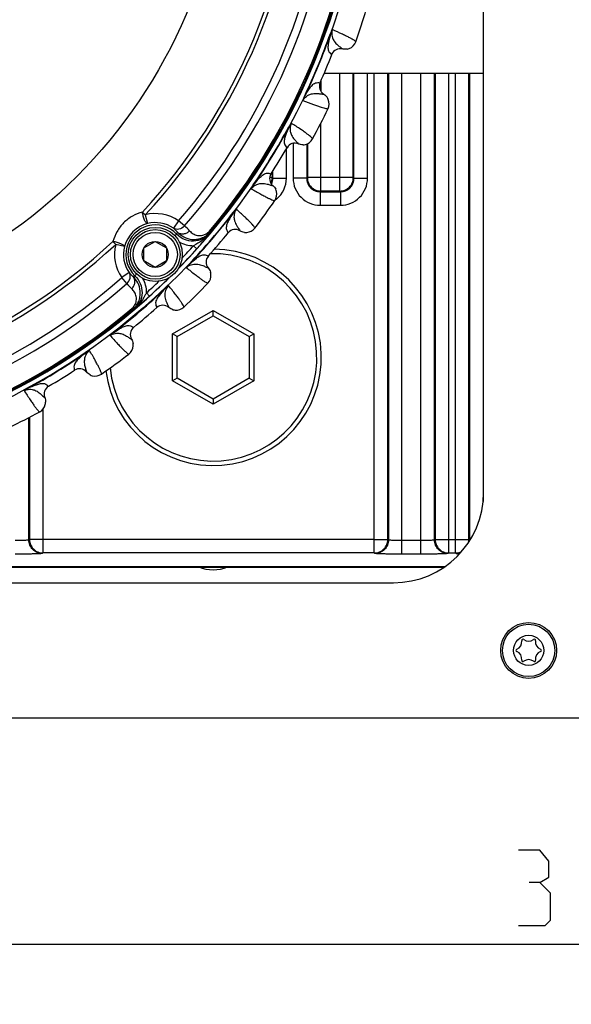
# Model space of a CAD drawing. Header units: millimetres. Extents: x 0 to 420, y 0 to 297.
# Tile 49 of 126: x 87 to 105, y 160 to 193. Entities that reach past the tile are written whole.
import ezdxf

# ---------------------------------------------------------------- set-up
doc = ezdxf.new("R2010")
doc.units = ezdxf.units.MM
doc.header["$LTSCALE"] = 23.1
doc.layers.get('0').update_dxf_attribs({"linetype": 'CONTINUOUS'})
doc.layers.add('03___PRT_ALL_CURVES', color=7, linetype='CONTINUOUS')
doc.layers.add('DIM_PILOTEES', color=7, linetype='CONTINUOUS')
doc.styles.get("Standard").update_dxf_attribs({"font": 'txt', "width": 0.7})
doc.dimstyles.new('DIMSTYLE_3', dxfattribs={"dimtxt": 2.5, "dimasz": 3.5, "dimexe": 2, "dimexo": 0, "dimtad": 1, "dimlfac": 3.333333, "dimdsep": 46, "dimtxsty": 'Standard', "dimblk": '_FILLED', "dimblk1": '_FILLED', "dimblk2": '_FILLED', "dimcen": 0.09, "dimazin": 2, "dimtp": 0.5, "dimtm": 0.5, "dimtfac": 1, "dimtofl": 0, "dimtmove": 0, "dimatfit": 3, "dimldrblk": '_FILLED', "dimfxl": 0, "dimtolj": 1, "dimarcsym": 0})

# ---------------------------------------------------------------- blocks, each defined once
blk = doc.blocks.new('_FILLED')
at = {"color": 0, "linetype": 'ByBlock'}
blk.add_solid([(0, 0), (-1, 0.1429), (-1, -0.1429)], dxfattribs=at)
blk = doc.blocks.new('*D5')
at = {"layer": 'DIM_PILOTEES', "color": 2, "linetype": 'Continuous'}
for p, q in [((58.617, 169.003), (58.617, 160.077)), ((154.617, 169.003), (154.617, 160.077)), ((58.617, 162.077), (106.617, 162.077)), ((154.617, 162.077), (106.617, 162.077))]:
    blk.add_line(p, q, dxfattribs=at)
at = {"layer": 'DIM_PILOTEES', "color": 2, "linetype": 'Continuous', "xscale": 3.5, "yscale": 3.5, "zscale": 3.5, "rotation": 180}
blk.add_blockref('_FILLED', (58.617, 162.077), dxfattribs=at)
at = {"layer": 'DIM_PILOTEES', "color": 2, "linetype": 'Continuous', "xscale": 3.5, "yscale": 3.5, "zscale": 3.5}
blk.add_blockref('_FILLED', (154.617, 162.077), dxfattribs=at)
at = {"layer": 'DIM_PILOTEES', "color": 2, "linetype": 'Continuous', "insert": (106.135, 165.202), "char_height": 2.5, "width": 8.57143, "attachment_point": 2, "line_spacing_factor": 0.9}
blk.add_mtext('{\\ftxt;\\W0.0001;\\H0.0001;\\~}{\\ftxt;\\W2.2857142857;\\H2.5; }{\\ftxt;\\W0.0001;\\H0.0001;\\~}', dxfattribs=at)

msp = doc.modelspace()

# ---------------------------------------------------------------- linework, layer by layer
at = {"color": 7, "linetype": 'Continuous'}
for p, q in [((102.117, 177.103), (102.117, 222.103)), ((97.0282, 192.3733), (97.0177, 192.3771)), ((97.0659, 191.6844), (97.0671, 191.6835)), ((97.0659, 191.6844), (97.0671, 191.6835)), ((97.4182, 191.8671), (97.419, 191.8662)), ((97.4182, 191.867), (97.419, 191.8662)), ((102.117, 191.053), (96.8113, 191.053)), ((97.3324, 187.1378), (97.3324, 191.053)), ((97.7822, 187.5876), (97.7822, 191.053)), ((97.8042, 187.5655), (97.8042, 191.053)), ((98.2539, 187.5655), (98.2539, 191.053)), ((98.4801, 175.0957), (98.4801, 191.053)), ((98.9298, 175.5456), (98.9298, 191.053)), ((98.9518, 191.053), (98.9518, 175.529)), ((99.4016, 175.0565), (99.4016, 191.053)), ((100.0324, 175.0565), (100.0324, 191.053)), ((100.4822, 175.529), (100.4822, 191.053)), ((100.5042, 191.053), (100.5042, 175.5456)), ((100.9539, 191.053), (100.9539, 175.0957)), ((101.1801, 175.0957), (101.1801, 191.053)), ((101.6298, 175.5456), (101.6298, 191.053)), ((101.6518, 191.053), (101.6518, 175.529)), ((102.1016, 191.053), (102.1016, 176.8122)), ((96.6759, 190.7428), (96.6773, 190.7425)), ((96.6759, 190.7427), (96.6773, 190.7425)), ((96.7016, 190.7983), (96.7016, 190.4569)), ((96.7958, 190.3645), (96.797, 190.3645)), ((96.7958, 190.3645), (96.797, 190.3645)), ((96.162, 190.2823), (96.152, 190.287)), ((96.7016, 187.1378), (96.7016, 189.3949)), ((95.6459, 189.2693), (95.6362, 189.2746)), ((95.7801, 188.7255), (95.7801, 187.5655)), ((95.5539, 187.5655), (95.5539, 188.5437)), ((95.5754, 188.583), (95.5764, 188.5819)), ((95.5754, 188.583), (95.5764, 188.5819)), ((95.9519, 188.7083), (95.9526, 188.7073)), ((95.952, 188.7083), (95.9526, 188.7073)), ((96.2298, 188.7016), (96.2298, 187.5655)), ((96.2518, 188.7108), (96.2518, 187.5876)), ((95.0822, 187.773), (95.0822, 187.5876)), ((95.1042, 187.5655), (95.1042, 187.8076)), ((95.0822, 187.5876), (94.9991, 187.5876)), ((95.0428, 187.7139), (95.0443, 187.7135)), ((95.0429, 187.7139), (95.0443, 187.7135)), ((95.1042, 187.5655), (95.0822, 187.5876)), ((95.1042, 187.5655), (95.5539, 187.5655)), ((96.2298, 187.5655), (95.7801, 187.5655)), ((96.2298, 187.5655), (96.2518, 187.5876)), ((96.7016, 187.5876), (96.2518, 187.5876)), ((97.3324, 187.5876), (96.7016, 187.5876)), ((97.7822, 187.5876), (97.3324, 187.5876)), ((97.8042, 187.5655), (97.7822, 187.5876)), ((97.8042, 187.5655), (98.2539, 187.5655)), ((94.4633, 187.3395), (94.4542, 187.3458)), ((95.1021, 187.3216), (95.1034, 187.3214)), ((95.1022, 187.3215), (95.1034, 187.3214)), ((96.6795, 187.1158), (96.7016, 187.1378)), ((96.6795, 187.1158), (97.3545, 187.1158)), ((96.6795, 187.1158), (96.6795, 186.666)), ((97.3324, 187.1378), (96.7016, 187.1378)), ((97.3545, 187.1158), (97.3324, 187.1378)), ((97.3545, 187.1158), (97.3545, 186.666)), ((90.8576, 186.347), (90.7612, 186.4367)), ((93.7951, 186.4198), (93.7863, 186.4265)), ((96.6795, 186.666), (97.3545, 186.666)), ((90.8576, 186.347), (90.9311, 186.0563)), ((91.9643, 186.1471), (91.7937, 185.9005)), ((92.1596, 185.9758), (91.9643, 186.1471)), ((92.9927, 185.8079), (93.0234, 185.7821)), ((94.0096, 185.8178), (94.0101, 185.8167)), ((94.0096, 185.8177), (94.0101, 185.8167)), ((89.8735, 185.3629), (89.7838, 185.4593)), ((90.8155, 185.246), (91.1905, 185.4625)), ((91.1905, 185.4625), (91.5655, 185.246)), ((91.902, 185.7041), (91.8433, 185.6484)), ((93.6181, 185.7529), (93.6189, 185.7517)), ((93.6181, 185.7529), (93.6189, 185.7517)), ((90.1642, 185.2894), (89.8735, 185.3629)), ((90.8155, 184.813), (90.8155, 185.246)), ((91.5655, 185.246), (91.5655, 184.813)), ((92.4667, 185.3207), (92.5781, 185.2204)), ((91.1905, 184.5965), (90.8155, 184.813)), ((91.5655, 184.813), (91.1905, 184.5965)), ((92.9561, 184.9779), (92.9575, 184.9772)), ((92.9561, 184.9779), (92.9575, 184.9772)), ((92.3252, 184.6987), (92.3171, 184.7064)), ((92.9533, 184.581), (92.9545, 184.5807)), ((92.9534, 184.581), (92.9545, 184.5807)), ((90.32, 184.4268), (90.0735, 184.2562)), ((90.2448, 184.0609), (90.0735, 184.2562)), ((90.5165, 184.3185), (90.5716, 184.3767)), ((91.5213, 183.8948), (91.5136, 183.9029)), ((91.0002, 183.6425), (90.8998, 183.7538)), ((90.4127, 183.2278), (90.4385, 183.1971)), ((91.2421, 183.2639), (91.2428, 183.2625)), ((91.2421, 183.2639), (91.2428, 183.2625)), ((91.639, 183.2667), (91.6393, 183.2655)), ((91.639, 183.2667), (91.6393, 183.2655)), ((91.767, 182.3824), (93.117, 183.1618)), ((93.117, 183.1618), (94.467, 182.3824)), ((93.117, 182.9886), (93.117, 183.1618)), ((91.917, 182.2958), (93.117, 182.9886)), ((93.117, 182.9886), (94.317, 182.2958)), ((90.4671, 182.6019), (90.4683, 182.6011)), ((90.4671, 182.6019), (90.4683, 182.6011)), ((89.8002, 182.4249), (89.7935, 182.4337)), ((90.4022, 182.2104), (90.4033, 182.2099)), ((90.4023, 182.2104), (90.4033, 182.2099)), ((91.917, 182.2958), (91.767, 182.3824)), ((91.767, 180.8235), (91.767, 182.3824)), ((91.917, 180.9101), (91.917, 182.2958)), ((94.317, 182.2958), (94.467, 182.3824)), ((94.317, 182.2958), (94.317, 180.9101)), ((94.467, 182.3824), (94.467, 180.8235)), ((88.8805, 181.7567), (88.8742, 181.7658)), ((88.5061, 181.1772), (88.5065, 181.1757)), ((88.5061, 181.1771), (88.5065, 181.1757)), ((88.8984, 181.1179), (88.8986, 181.1166)), ((88.8985, 181.1178), (88.8986, 181.1166)), ((91.917, 180.9101), (91.767, 180.8235)), ((93.117, 180.2173), (91.917, 180.9101)), ((94.317, 180.9101), (93.117, 180.2173)), ((94.317, 180.9101), (94.467, 180.8235)), ((86.9507, 180.5741), (86.9454, 180.5839)), ((87.637, 180.6446), (87.6381, 180.6436)), ((87.637, 180.6446), (87.6381, 180.6436)), ((93.117, 180.0441), (91.767, 180.8235)), ((94.467, 180.8235), (93.117, 180.0441)), ((87.5117, 180.2681), (87.5127, 180.2674)), ((87.5117, 180.268), (87.5127, 180.2674)), ((93.117, 180.2173), (93.117, 180.0441)), ((87.4539, 179.8804), (87.4539, 175.0957)), ((86.9822, 175.529), (86.9822, 179.5994)), ((87.0042, 179.6108), (87.0042, 175.5456)), ((87.0042, 175.5456), (86.9822, 175.529)), ((87.4539, 175.5456), (87.0042, 175.5456)), ((98.4801, 175.5456), (87.4539, 175.5456)), ((98.4801, 175.5456), (98.9298, 175.5456)), ((98.9518, 175.529), (98.9298, 175.5456)), ((100.0324, 175.5063), (99.4016, 175.5063)), ((100.5042, 175.5456), (100.4822, 175.529)), ((100.5042, 175.5456), (101.6298, 175.5456)), ((101.6518, 175.529), (101.6298, 175.5456)), ((87.4539, 175.0957), (87.4319, 175.0792)), ((98.4801, 175.0957), (87.4539, 175.0957)), ((98.5021, 175.0792), (98.4801, 175.0957)), ((100.0324, 175.0565), (99.4016, 175.0565)), ((100.9539, 175.0957), (100.9319, 175.0792)), ((100.9539, 175.0957), (101.1801, 175.0957)), ((101.2021, 175.0792), (101.1801, 175.0957)), ((100.8241, 174.6362), (81.192, 174.6362)), ((81.192, 174.6294), (100.8139, 174.6294)), ((54.117, 174.103), (99.117, 174.103)), ((165.717, 169.603), (47.517, 169.603))]:
    msp.add_line(p, q, dxfattribs=at)
for centre, radius in [((76.617, 199.603), 21.6412), ((76.617, 199.603), 16.9279), ((91.1905, 185.0295), 0.9), ((91.1905, 185.0295), 0.825), ((91.1905, 185.0295), 0.735), ((91.1905, 185.0295), 0.433), ((103.617, 171.853), 0.93), ((103.617, 171.853), 0.87), ((103.617, 171.853), 0.5025)]:
    msp.add_circle(centre, radius, dxfattribs=at)
for centre, radius, start, end in [((76.617, 199.603), 21.4888, 315.58316, 359.42817), ((76.617, 199.603), 19.3238, 317.0507, 357.95139), ((76.617, 199.603), 19.4555, 317.0507, 357.95139), ((76.617, 199.603), 20.4108, 318.7569, 356.24518), ((76.617, 199.603), 20.6706, 318.7569, 356.24518), ((76.617, 199.603), 21.4119, 319.88886, 355.11322), ((76.617, 199.603), 21.452, 319.88886, 355.11322), ((76.617, 199.603), 22.53, 340.56213, 343.43786), ((76.617, 199.603), 21.6426, 334.50422, 340.4958), ((76.617, 199.603), 21.6537, 334.50421, 340.4958), ((97.5092, 192.2302), 0.375, 291.85792, 340.56328), ((76.617, 199.603), 21.93, 336.16941, 338.83059), ((97.3467, 191.5751), 0.2999, 76.04847, 158.81536), ((97.5089, 192.2312), 0.3761, 279.93834, 291.83765), ((96.9517, 190.6214), 0.2999, 156.18459, 238.95163), ((96.6025, 190.0428), 0.3761, 22.6698, 34.69195), ((96.6034, 190.0434), 0.375, 334.436, 22.64906), ((76.617, 199.603), 22.53, 331.56213, 334.43786), ((76.617, 199.603), 21.6426, 325.50424, 331.4958), ((76.617, 199.603), 21.6537, 325.50424, 331.4958), ((95.8357, 188.4311), 0.2999, 67.04846, 149.81537), ((96.0986, 189.0527), 0.375, 283.67798, 331.56321), ((76.617, 199.603), 21.93, 327.16941, 329.83059), ((96.0985, 189.0538), 0.3761, 271.53457, 283.65669), ((95.2963, 187.551), 0.2999, 147.18461, 229.95163), ((94.6546, 187.5654), 0.8994, 309.67762, 0.00929), ((94.6546, 187.5649), 0.4496, 334.07332, 334.52409), ((94.8619, 187.0345), 0.375, 325.436, 13.64906), ((94.8609, 187.0341), 0.3761, 13.6698, 25.69195), ((76.617, 199.603), 22.53, 322.56213, 325.43786), ((94.6549, 187.5651), 0.8989, 305.69974, 309.66945), ((76.617, 199.603), 21.6426, 316.50423, 322.49578), ((91.191, 185.0295), 1.359, 55.32038, 104.20229), ((76.617, 199.603), 21.6537, 316.50422, 322.49579), ((91.2086, 185.012), 1.0806, 104.87656, 165.12552), ((91.191, 185.0295), 0.9801, 43.49528, 226.5068), ((91.191, 185.0295), 1.0592, 55.32038, 104.20229), ((91.1257, 185.0794), 1.0585, 40.86814, 50.8718), ((89.4873, 186.6017), 2.5761, 339.60849, 341.21214), ((91.3307, 184.9192), 1.3429, 41.76615, 51.8867), ((86.7168, 186.4651), 6.3435, 353.40295, 353.81895), ((93.8514, 185.5622), 0.2999, 58.04846, 140.81545), ((94.2083, 186.135), 0.375, 274.68899, 322.56316), ((76.617, 199.603), 19.3238, 272.0507, 312.95139), ((92.4457, 186.2196), 0.8991, 239.37586, 271.33904), ((83.4768, 193.4142), 12.2463, 318.00406, 320.12832), ((80.3177, 196.0734), 16.3756, 320.07355, 320.85775), ((76.617, 199.603), 21.93, 318.16941, 320.83059), ((94.2084, 186.1361), 0.3761, 262.53661, 274.66757), ((76.617, 199.603), 19.4555, 272.0507, 312.95139), ((93.117, 181.603), 3.6, 187.17799, 89.39955), ((91.191, 185.0295), 1.359, 165.79979, 214.6817), ((91.191, 185.0295), 1.0592, 165.79979, 214.6817), ((76.617, 199.603), 21.4852, 315.57919, 317.97808), ((76.617, 199.603), 21.3353, 316.45881, 317.97776), ((93.117, 181.603), 3.45, 185.84075, 91.63317), ((93.181, 184.7773), 0.2999, 138.1846, 220.95164), ((93.1308, 183.9104), 1.1271, 135.62369, 143.06414), ((76.617, 199.603), 21.4888, 270.57199, 314.41722), ((76.617, 199.603), 20.4108, 273.7569, 311.24518), ((91.1411, 185.0948), 1.0585, 219.13028, 229.13394), ((89.6188, 186.7332), 2.5761, 288.78994, 290.39359), ((90.0009, 183.7748), 0.8992, 358.66328, 30.57095), ((76.617, 199.603), 21.3353, 312.02432, 313.54317), ((76.617, 199.603), 21.4852, 312.02426, 314.4094), ((92.6711, 184.3351), 0.375, 316.43596, 4.64853), ((92.67, 184.3349), 0.3761, 4.66927, 16.69159), ((76.617, 199.603), 20.6706, 273.7569, 311.24518), ((76.617, 199.603), 21.6426, 307.50424, 313.49578), ((76.617, 199.603), 21.6537, 307.50424, 313.49579), ((91.3013, 184.8898), 1.3429, 218.11538, 228.23593), ((76.617, 199.603), 22.53, 313.56213, 316.43786), ((82.4685, 193.1327), 12.7614, 309.91665, 311.9556), ((76.617, 199.603), 21.4119, 274.88886, 310.11322), ((76.617, 199.603), 21.452, 274.88886, 310.11322), ((89.7553, 189.5038), 6.3436, 276.18313, 276.59913), ((76.617, 199.603), 21.93, 309.16941, 311.83059), ((79.5317, 196.6476), 17.3418, 309.16618, 309.90668), ((91.4427, 183.039), 0.2999, 49.04848, 131.81542), ((91.8851, 183.55), 0.3761, 253.18814, 265.21069), ((91.8849, 183.5489), 0.375, 265.23161, 313.56326), ((90.6578, 182.3686), 0.2999, 129.18461, 211.95162), ((90.085, 182.0117), 0.375, 307.436, 355.64906), ((90.0839, 182.0116), 0.3761, 355.6698, 7.69195), ((76.617, 199.603), 21.6426, 298.50423, 304.49579), ((76.617, 199.603), 21.6537, 298.50423, 304.4958), ((76.617, 199.603), 22.53, 304.56213, 307.43786), ((88.669, 180.9237), 0.2999, 40.04846, 122.81538), ((76.617, 199.603), 21.93, 300.16941, 302.83059), ((89.1859, 181.3591), 0.3761, 243.9292, 255.85977), ((89.1855, 181.3581), 0.375, 255.88021, 304.56327), ((87.7889, 180.3843), 0.2999, 120.1846, 202.95163), ((87.1673, 180.1214), 0.375, 298.436, 346.64906), ((87.1662, 180.1215), 0.3761, 346.6698, 358.69195), ((76.617, 199.603), 22.53, 295.56213, 298.43786), ((99.117, 177.103), 3, 270, 360), ((101.1784, 175.5461), 0.4514, 347.71424, 359.92914), ((101.2028, 175.5295), 0.449, 355.97055, 359.94358), ((101.2011, 175.5324), 0.4532, 270.13004, 290.02492), ((93.1174, 175.8894), 1.35, 249.01243, 290.9899), ((103.1283, 172.1352), 0.2599, 290.95218, 9.04782), ((103.4267, 172.1827), 0.0423, 50.95218, 189.04782), ((103.617, 172.4174), 0.2599, 230.95218, 309.04782), ((103.8074, 172.1827), 0.0423, 350.95218, 129.04782), ((104.1058, 172.1352), 0.2599, 170.95218, 249.04782), ((103.2363, 171.853), 0.0423, 110.95218, 249.04782), ((103.1283, 171.5708), 0.2599, 350.95218, 69.04782), ((104.1058, 171.5708), 0.2599, 110.95218, 189.04782), ((103.9977, 171.853), 0.0423, 290.95218, 69.04782), ((103.4267, 171.5233), 0.0423, 170.95218, 309.04782), ((103.617, 171.2886), 0.2599, 50.95218, 129.04782), ((103.8074, 171.5233), 0.0423, 230.95218, 9.04782)]:
    msp.add_arc(centre, radius, start, end, dxfattribs=at)
for points, knots in [([(97.0282, 192.3733), (96.998, 192.2748), (96.9588, 192.1295), (96.933, 191.9374), (96.9438, 191.8121), (97.0065, 191.7334), (97.0461, 191.6993), (97.0659, 191.6844)], [0, 0, 0, 0, 0.416339, 0.6037567, 0.7883415, 0.8999715, 1, 1, 1, 1]), ([(97.0838, 192.5086), (97.0805, 192.5065), (97.0746, 192.4992), (97.0626, 192.4814), (97.0483, 192.4534), (97.0322, 192.4165), (97.0224, 192.3904), (97.0177, 192.3771)], [0, 0, 0, 0, 0.0792333, 0.1846905, 0.4362353, 0.7136641, 1, 1, 1, 1]), ([(97.0838, 192.5086), (97.0741, 192.4862), (97.0527, 192.4423), (97.036, 192.3964), (97.0282, 192.3733)], [0, 0, 0, 0, 0.5010694, 1, 1, 1, 1]), ([(97.0838, 192.5086), (97.064, 192.4505), (97.0566, 192.3546), (97.0891, 192.2233), (97.1512, 192.1041), (97.2519, 192.0009), (97.3509, 191.9264), (97.4015, 191.8852), (97.4182, 191.867)], [0, 0, 0, 0, 0.2372781, 0.3547707, 0.5205212, 0.7493717, 0.9045378, 1, 1, 1, 1]), ([(97.8629, 192.1054), (97.8616, 192.1134), (97.8421, 192.1314), (97.8044, 192.1586), (97.741, 192.1957), (97.6553, 192.2414), (97.5456, 192.2961), (97.3533, 192.3877), (97.1963, 192.4586), (97.0838, 192.5086)], [0, 0, 0, 0, 0.0276676, 0.0818253, 0.1640493, 0.2746457, 0.4136462, 0.5809734, 1, 1, 1, 1]), ([(96.162, 190.2823), (96.2104, 190.3732), (96.2854, 190.5038), (96.403, 190.6578), (96.4992, 190.7387), (96.5992, 190.7501), (96.6514, 190.7462), (96.6759, 190.7428)], [0, 0, 0, 0, 0.4163352, 0.6037543, 0.7883397, 0.8999709, 1, 1, 1, 1]), ([(96.1057, 190.1473), (96.1328, 190.2024), (96.1954, 190.2755), (96.3112, 190.3453), (96.4394, 190.3856), (96.5836, 190.3874), (96.7063, 190.3701), (96.7712, 190.3634), (96.7958, 190.3645)], [0, 0, 0, 0, 0.2372844, 0.3547754, 0.5205232, 0.7493708, 0.9045365, 1, 1, 1, 1]), ([(96.152, 190.287), (96.1459, 190.2743), (96.1344, 190.2489), (96.1196, 190.2114), (96.11, 190.1815), (96.1058, 190.1604), (96.1049, 190.1511), (96.1057, 190.1473)], [0, 0, 0, 0, 0.2863276, 0.5637485, 0.8152543, 0.9207328, 1, 1, 1, 1]), ([(96.162, 190.2822), (96.1567, 190.2715), (96.1356, 190.2275), (96.1184, 190.1818), (96.1057, 190.1473)], [0, 0, 0, 0, 0.2462417, 1, 1, 1, 1]), ([(96.1057, 190.1473), (96.2206, 190.1031), (96.3817, 190.0422), (96.5825, 189.971), (96.6987, 189.9321), (96.7916, 189.9038), (96.8627, 189.8852), (96.9086, 189.8778), (96.9351, 189.8768), (96.9417, 189.8815)], [0, 0, 0, 0, 0.4190237, 0.5863511, 0.7253523, 0.8359487, 0.9181735, 0.9723321, 1, 1, 1, 1]), ([(95.722, 189.3943), (95.7184, 189.3927), (95.7115, 189.3864), (95.6969, 189.3707), (95.6783, 189.3453), (95.6567, 189.3113), (95.6429, 189.2871), (95.6362, 189.2746)], [0, 0, 0, 0, 0.0792341, 0.1846885, 0.4362345, 0.7136636, 1, 1, 1, 1]), ([(95.722, 189.3943), (95.7089, 189.3736), (95.6809, 189.3337), (95.6572, 189.2909), (95.6459, 189.2693)], [0, 0, 0, 0, 0.5010691, 1, 1, 1, 1]), ([(95.722, 189.3943), (95.6933, 189.3399), (95.671, 189.2464), (95.6826, 189.1116), (95.7254, 188.9842), (95.8086, 188.8664), (95.8947, 188.7774), (95.9383, 188.7288), (95.952, 188.7083)], [0, 0, 0, 0, 0.2372789, 0.3547712, 0.5205215, 0.7493718, 0.9045378, 1, 1, 1, 1]), ([(96.4284, 188.8741), (96.4284, 188.8822), (96.412, 188.9031), (96.379, 188.9358), (96.3221, 188.9824), (96.2447, 189.0409), (96.1449, 189.1121), (95.9693, 189.2327), (95.8253, 189.3273), (95.722, 189.3943)], [0, 0, 0, 0, 0.0276676, 0.0818253, 0.1640493, 0.2746457, 0.4136462, 0.5809734, 1, 1, 1, 1]), ([(95.6459, 189.2693), (95.6007, 189.1768), (95.5392, 189.0394), (95.4837, 188.8536), (95.4748, 188.7282), (95.5244, 188.6407), (95.5582, 188.6008), (95.5754, 188.583)], [0, 0, 0, 0, 0.416339, 0.6037567, 0.7883415, 0.8999715, 1, 1, 1, 1]), ([(94.4633, 187.3395), (94.5253, 187.4218), (94.6198, 187.539), (94.7601, 187.6728), (94.8678, 187.7376), (94.9683, 187.7331), (95.0192, 187.7212), (95.0429, 187.7139)], [0, 0, 0, 0, 0.4163308, 0.603751, 0.7883381, 0.8999697, 1, 1, 1, 1]), ([(95.7801, 187.5655), (95.7801, 187.4485), (95.8268, 187.212), (96.027, 186.913), (96.326, 186.7128), (96.5625, 186.6661), (96.6795, 186.666)], [0, 0, 0, 0, 0.2499951, 0.4999888, 0.7499851, 1, 1, 1, 1]), ([(96.2298, 187.5655), (96.2297, 187.507), (96.2529, 187.3886), (96.353, 187.239), (96.5026, 187.1389), (96.621, 187.1157), (96.6795, 187.1158)], [0, 0, 0, 0, 0.2499584, 0.4999888, 0.750022, 1, 1, 1, 1]), ([(96.2518, 187.5876), (96.2519, 187.5291), (96.2754, 187.4109), (96.3755, 187.2615), (96.5249, 187.1614), (96.6431, 187.1379), (96.7016, 187.1378)], [0, 0, 0, 0, 0.2499665, 0.5000018, 0.750037, 1, 1, 1, 1]), ([(97.3324, 187.1378), (97.3909, 187.1379), (97.5091, 187.1614), (97.6585, 187.2615), (97.7586, 187.4109), (97.7821, 187.5291), (97.7822, 187.5876)], [0, 0, 0, 0, 0.2499656, 0.5000001, 0.7500345, 1, 1, 1, 1]), ([(97.3545, 186.666), (97.4715, 186.6661), (97.708, 186.7128), (98.007, 186.9129), (98.2072, 187.212), (98.2539, 187.4485), (98.2539, 187.5655)], [0, 0, 0, 0, 0.2499951, 0.4999888, 0.7499851, 1, 1, 1, 1]), ([(97.3545, 187.1158), (97.413, 187.1157), (97.5314, 187.1389), (97.681, 187.239), (97.7811, 187.3886), (97.8043, 187.507), (97.8042, 187.5655)], [0, 0, 0, 0, 0.2499583, 0.4999886, 0.7500219, 1, 1, 1, 1]), ([(94.4542, 187.3458), (94.4461, 187.3341), (94.4308, 187.3109), (94.4104, 187.2762), (94.396, 187.2481), (94.3888, 187.228), (94.3862, 187.2189), (94.3866, 187.215)], [0, 0, 0, 0, 0.2863272, 0.5637519, 0.8152816, 0.9206652, 1, 1, 1, 1]), ([(94.3865, 187.215), (94.4219, 187.2652), (94.4952, 187.3275), (94.6205, 187.3784), (94.7534, 187.3982), (94.8962, 187.3774), (95.0146, 187.3412), (95.0776, 187.3244), (95.1022, 187.3215)], [0, 0, 0, 0, 0.2372877, 0.3547814, 0.5205295, 0.7493753, 0.9045387, 1, 1, 1, 1]), ([(94.4633, 187.3395), (94.4564, 187.3297), (94.4288, 187.2895), (94.4034, 187.2476), (94.3866, 187.215)], [0, 0, 0, 0, 0.2462288, 1, 1, 1, 1]), ([(94.3866, 187.215), (94.4931, 187.1534), (94.6427, 187.068), (94.8299, 186.9663), (94.9386, 186.9097), (95.026, 186.8673), (95.0933, 186.8377), (95.1375, 186.8232), (95.1635, 186.8181), (95.1707, 186.8217)], [0, 0, 0, 0, 0.4190169, 0.5863446, 0.7253449, 0.8359431, 0.9181717, 0.9723313, 1, 1, 1, 1]), ([(90.7612, 186.4367), (90.6456, 186.4067), (90.4193, 186.3151), (90.1277, 186.0928), (89.9054, 185.8012), (89.8138, 185.5749), (89.7838, 185.4593)], [0, 0, 0, 0, 0.2478332, 0.4999846, 0.7521444, 1, 1, 1, 1]), ([(90.9311, 186.0563), (90.9242, 186.0555), (90.9063, 186.0633), (90.872, 186.1016), (90.8306, 186.1821), (90.7891, 186.3004), (90.7685, 186.3903), (90.7612, 186.4367)], [0, 0, 0, 0, 0.0489858, 0.1240189, 0.3586935, 0.6721743, 1, 1, 1, 1]), ([(93.8898, 186.5313), (93.886, 186.5302), (93.8781, 186.5252), (93.8613, 186.5119), (93.8389, 186.4897), (93.8123, 186.4596), (93.7949, 186.4378), (93.7863, 186.4265)], [0, 0, 0, 0, 0.0792246, 0.1847026, 0.4362309, 0.7136673, 1, 1, 1, 1]), ([(93.8898, 186.5313), (93.8736, 186.513), (93.8397, 186.4778), (93.8096, 186.4393), (93.7951, 186.4198)], [0, 0, 0, 0, 0.501045, 1, 1, 1, 1]), ([(93.8898, 186.5313), (93.853, 186.4821), (93.8163, 186.3932), (93.8067, 186.2582), (93.8289, 186.1257), (93.8928, 185.9964), (93.9639, 185.895), (93.9993, 185.8402), (94.0096, 185.8177)], [0, 0, 0, 0, 0.2372794, 0.3547691, 0.5205158, 0.7493635, 0.904531, 1, 1, 1, 1]), ([(94.5061, 185.907), (94.5074, 185.915), (94.4944, 185.9382), (94.467, 185.9757), (94.4181, 186.0306), (94.3508, 186.1005), (94.2633, 186.1865), (94.1087, 186.333), (93.9813, 186.449), (93.8898, 186.5313)], [0, 0, 0, 0, 0.0276676, 0.0818253, 0.1640493, 0.2746457, 0.4136462, 0.5809734, 1, 1, 1, 1]), ([(93.7951, 186.4198), (93.736, 186.3354), (93.6537, 186.2093), (93.5698, 186.0346), (93.5415, 185.9121), (93.5768, 185.8179), (93.6039, 185.7732), (93.6181, 185.7529)], [0, 0, 0, 0, 0.4163355, 0.6037543, 0.7883399, 0.8999701, 1, 1, 1, 1]), ([(92.1596, 185.9758), (92.1144, 185.9228), (92.0192, 185.8625), (91.8823, 185.8589), (91.82, 185.8831), (91.7937, 185.9005)], [0, 0, 0, 0, 0.51887, 0.7645351, 1, 1, 1, 1]), ([(92.3324, 185.8137), (92.3052, 185.7846), (92.2412, 185.736), (92.1288, 185.7014), (92.0159, 185.7108), (91.9514, 185.748), (91.9261, 185.772)], [0, 0, 0, 0, 0.2654064, 0.5233125, 0.7675494, 1, 1, 1, 1]), ([(91.9261, 185.772), (91.9874, 185.7068), (92.1362, 185.5936), (92.366, 185.5255), (92.5664, 185.5275), (92.729, 185.5659), (92.8894, 185.6487), (92.9822, 185.7332), (93.0234, 185.7821)], [0, 0, 0, 0, 0.2169769, 0.4435815, 0.5667212, 0.699886, 0.8451056, 1, 1, 1, 1]), ([(92.3324, 185.8137), (92.3654, 185.7767), (92.4451, 185.7106), (92.6002, 185.6513), (92.7579, 185.6564), (92.8954, 185.7144), (92.9623, 185.7718), (92.9927, 185.8079)], [0, 0, 0, 0, 0.199158, 0.4080552, 0.6537665, 0.8106058, 1, 1, 1, 1]), ([(90.1642, 185.2894), (90.165, 185.2963), (90.1572, 185.3141), (90.119, 185.3484), (90.0384, 185.3899), (89.9201, 185.4314), (89.8302, 185.452), (89.7838, 185.4593)], [0, 0, 0, 0, 0.0489839, 0.124017, 0.3586922, 0.6721737, 1, 1, 1, 1]), ([(93.0183, 185.7363), (92.951, 185.6567), (92.7806, 185.5243), (92.468, 185.4484), (92.1514, 185.5061), (91.9737, 185.6285), (91.902, 185.7041)], [0, 0, 0, 0, 0.2499995, 0.5000001, 0.7499781, 1, 1, 1, 1]), ([(92.8256, 185.5494), (92.7981, 185.5277), (92.6837, 185.4434), (92.56, 185.373), (92.4667, 185.3207)], [0, 0, 0, 0, 0.2468901, 1, 1, 1, 1]), ([(92.3252, 184.6987), (92.3993, 184.7703), (92.5109, 184.8712), (92.6704, 184.9814), (92.7869, 185.0286), (92.8855, 185.0085), (92.9339, 184.9887), (92.9561, 184.9779)], [0, 0, 0, 0, 0.4163331, 0.6037529, 0.7883393, 0.8999702, 1, 1, 1, 1]), ([(92.2298, 184.5878), (92.2726, 184.6318), (92.3548, 184.6819), (92.4865, 184.7125), (92.6209, 184.7113), (92.7586, 184.6684), (92.8699, 184.6141), (92.9296, 184.5877), (92.9534, 184.581)], [0, 0, 0, 0, 0.2372861, 0.3547792, 0.5205277, 0.7493752, 0.9045392, 1, 1, 1, 1]), ([(92.3171, 184.7064), (92.3074, 184.6961), (92.2886, 184.6755), (92.263, 184.6445), (92.2444, 184.6189), (92.2341, 184.6002), (92.2302, 184.5916), (92.2299, 184.5877)], [0, 0, 0, 0, 0.2863408, 0.5637794, 0.8153232, 0.9207395, 1, 1, 1, 1]), ([(92.2299, 184.5877), (92.3255, 184.5102), (92.4599, 184.4025), (92.6288, 184.2728), (92.7274, 184.1998), (92.807, 184.1442), (92.8689, 184.1046), (92.9102, 184.0833), (92.9351, 184.0741), (92.9429, 184.0767)], [0, 0, 0, 0, 0.4190314, 0.586358, 0.7253568, 0.8359519, 0.9181748, 0.9723325, 1, 1, 1, 1]), ([(90.2448, 184.0609), (90.2978, 184.1061), (90.358, 184.2013), (90.3617, 184.3382), (90.3375, 184.4005), (90.32, 184.4268)], [0, 0, 0, 0, 0.51887, 0.7645351, 1, 1, 1, 1]), ([(90.4068, 183.8881), (90.436, 183.9153), (90.4846, 183.9793), (90.5192, 184.0917), (90.5098, 184.2046), (90.4726, 184.2691), (90.4485, 184.2944)], [0, 0, 0, 0, 0.2654064, 0.5233125, 0.7675494, 1, 1, 1, 1]), ([(90.4385, 183.1971), (90.4874, 183.2383), (90.5719, 183.3311), (90.6547, 183.4915), (90.6931, 183.6542), (90.6951, 183.8546), (90.627, 184.0843), (90.5138, 184.2331), (90.4485, 184.2944)], [0, 0, 0, 0, 0.1549354, 0.3001981, 0.4333702, 0.5564913, 0.7830362, 1, 1, 1, 1]), ([(90.5165, 184.3185), (90.5921, 184.2468), (90.7145, 184.0691), (90.7722, 183.7526), (90.6963, 183.4399), (90.5639, 183.2695), (90.4843, 183.2022)], [0, 0, 0, 0, 0.2499967, 0.4999859, 0.7499764, 1, 1, 1, 1]), ([(90.4127, 183.2278), (90.4488, 183.2582), (90.5063, 183.3252), (90.5642, 183.4627), (90.5693, 183.6204), (90.51, 183.7754), (90.4439, 183.8551), (90.4068, 183.8881)], [0, 0, 0, 0, 0.1895324, 0.3464147, 0.5920578, 0.8008831, 1, 1, 1, 1]), ([(91.5213, 183.8948), (91.4497, 183.8207), (91.3488, 183.7091), (91.2386, 183.5496), (91.1914, 183.4331), (91.2115, 183.3345), (91.2313, 183.2861), (91.2421, 183.2639)], [0, 0, 0, 0, 0.4163268, 0.6037501, 0.7883383, 0.8999699, 1, 1, 1, 1]), ([(91.6323, 183.9901), (91.5882, 183.9473), (91.5381, 183.8652), (91.5075, 183.7335), (91.5087, 183.5991), (91.5516, 183.4614), (91.6059, 183.3501), (91.6323, 183.2905), (91.639, 183.2667)], [0, 0, 0, 0, 0.2372775, 0.3547647, 0.5205139, 0.7493622, 0.9045311, 1, 1, 1, 1]), ([(91.6323, 183.9901), (91.6232, 183.989), (91.6042, 183.977), (91.5756, 183.9573), (91.5445, 183.9314), (91.5239, 183.9126), (91.5136, 183.9029)], [0, 0, 0, 0, 0.1841452, 0.4358469, 0.713474, 1, 1, 1, 1]), ([(91.6323, 183.9901), (91.6134, 183.9746), (91.5745, 183.9452), (91.5387, 183.9119), (91.5213, 183.8949)], [0, 0, 0, 0, 0.501047, 1, 1, 1, 1]), ([(92.1433, 183.2771), (92.1459, 183.2849), (92.1367, 183.3098), (92.1154, 183.3511), (92.0758, 183.413), (92.0202, 183.4926), (91.9473, 183.5912), (91.8175, 183.7601), (91.7098, 183.8945), (91.6323, 183.9901)], [0, 0, 0, 0, 0.0276645, 0.0818169, 0.1640343, 0.2746208, 0.4136164, 0.5809547, 1, 1, 1, 1]), ([(90.8998, 183.7538), (90.8822, 183.7224), (90.8127, 183.5988), (90.7369, 183.4779), (90.6712, 183.3949)], [0, 0, 0, 0, 0.2537562, 1, 1, 1, 1]), ([(89.8002, 182.4249), (89.8846, 182.484), (90.0107, 182.5663), (90.1854, 182.6502), (90.3079, 182.6785), (90.4021, 182.6432), (90.4468, 182.6161), (90.4671, 182.6019)], [0, 0, 0, 0, 0.4163302, 0.6037506, 0.7883379, 0.8999695, 1, 1, 1, 1]), ([(89.7935, 182.4337), (89.7822, 182.4251), (89.7604, 182.4077), (89.7303, 182.3811), (89.708, 182.3588), (89.6949, 182.3418), (89.6896, 182.334), (89.6887, 182.3302)], [0, 0, 0, 0, 0.2863278, 0.5637526, 0.815286, 0.9206566, 1, 1, 1, 1]), ([(89.8002, 182.4249), (89.7807, 182.4104), (89.7517, 182.3878), (89.7158, 182.3548), (89.6973, 182.3388), (89.6887, 182.3302)], [0, 0, 0, 0, 0.4989189, 0.7520739, 1, 1, 1, 1]), ([(89.6887, 182.3303), (89.7379, 182.3671), (89.8268, 182.4037), (89.9618, 182.4133), (90.0943, 182.3911), (90.2236, 182.3272), (90.325, 182.2561), (90.3798, 182.2207), (90.4023, 182.2104)], [0, 0, 0, 0, 0.2372877, 0.3547813, 0.5205295, 0.7493754, 0.9045388, 1, 1, 1, 1]), ([(89.6887, 182.3302), (89.771, 182.2387), (89.887, 182.1113), (90.0335, 181.9567), (90.1195, 181.8693), (90.1894, 181.8019), (90.2443, 181.753), (90.2818, 181.7256), (90.305, 181.7126), (90.313, 181.7139)], [0, 0, 0, 0, 0.4190169, 0.5863446, 0.7253449, 0.8359431, 0.9181717, 0.9723313, 1, 1, 1, 1]), ([(88.8805, 181.7567), (88.7982, 181.6947), (88.681, 181.6002), (88.5472, 181.4599), (88.4824, 181.3522), (88.4869, 181.2517), (88.4988, 181.2008), (88.5061, 181.1771)], [0, 0, 0, 0, 0.4163377, 0.6037558, 0.788341, 0.8999712, 1, 1, 1, 1]), ([(89.005, 181.8334), (88.9548, 181.7981), (88.8924, 181.7248), (88.8416, 181.5995), (88.8218, 181.4666), (88.8426, 181.3238), (88.8788, 181.2054), (88.8956, 181.1424), (88.8985, 181.1178)], [0, 0, 0, 0, 0.2372784, 0.3547708, 0.5205214, 0.749372, 0.904538, 1, 1, 1, 1]), ([(89.005, 181.8335), (89.0011, 181.8336), (88.9921, 181.8313), (88.9719, 181.8239), (88.9438, 181.8097), (88.9091, 181.7892), (88.8859, 181.7739), (88.8742, 181.7658)], [0, 0, 0, 0, 0.0792093, 0.1846907, 0.4362268, 0.7136657, 1, 1, 1, 1]), ([(89.005, 181.8335), (88.984, 181.821), (88.9409, 181.7981), (88.9004, 181.7708), (88.8805, 181.7567)], [0, 0, 0, 0, 0.5010495, 1, 1, 1, 1]), ([(89.3983, 181.0493), (89.402, 181.0565), (89.3968, 181.0825), (89.3823, 181.1267), (89.3528, 181.194), (89.3103, 181.2814), (89.2537, 181.3901), (89.152, 181.5773), (89.0666, 181.7269), (89.005, 181.8335)], [0, 0, 0, 0, 0.0276676, 0.0818253, 0.1640493, 0.2746457, 0.4136462, 0.5809734, 1, 1, 1, 1]), ([(86.9454, 180.5839), (86.9329, 180.5771), (86.9087, 180.5633), (86.8748, 180.5417), (86.8492, 180.5232), (86.8336, 180.5085), (86.8273, 180.5016), (86.8257, 180.498)], [0, 0, 0, 0, 0.2863299, 0.5637576, 0.8152828, 0.9206937, 1, 1, 1, 1]), ([(86.9507, 180.5741), (86.94, 180.5685), (86.8971, 180.5452), (86.856, 180.5189), (86.8257, 180.498)], [0, 0, 0, 0, 0.246235, 1, 1, 1, 1]), ([(86.8257, 180.498), (86.8801, 180.5267), (86.9736, 180.549), (87.1084, 180.5374), (87.2358, 180.4947), (87.3536, 180.4114), (87.4426, 180.3253), (87.4912, 180.2817), (87.5117, 180.268)], [0, 0, 0, 0, 0.237286, 0.3547785, 0.5205265, 0.7493733, 0.9045377, 1, 1, 1, 1]), ([(86.9507, 180.5741), (87.0433, 180.6193), (87.1806, 180.6808), (87.3664, 180.7363), (87.4918, 180.7452), (87.5793, 180.6956), (87.6192, 180.6618), (87.637, 180.6446)], [0, 0, 0, 0, 0.4163316, 0.6037516, 0.7883385, 0.8999698, 1, 1, 1, 1]), ([(86.8257, 180.498), (86.8927, 180.3947), (86.9873, 180.2507), (87.1079, 180.0752), (87.1791, 179.9753), (87.2376, 179.8979), (87.2842, 179.841), (87.3169, 179.808), (87.3378, 179.7916), (87.3459, 179.7916)], [0, 0, 0, 0, 0.4190236, 0.5863511, 0.7253523, 0.8359487, 0.9181735, 0.9723321, 1, 1, 1, 1]), ([(86.9822, 175.529), (86.9814, 175.5279), (86.9773, 175.5262), (86.9648, 175.5228), (86.9385, 175.5195), (86.8967, 175.5158), (86.8413, 175.5126), (86.7747, 175.5098), (86.6704, 175.5071), (86.5887, 175.5063), (86.5324, 175.5063)], [0, 0, 0, 0, 0.009352, 0.0270504, 0.0883547, 0.1827775, 0.3070555, 0.4567209, 0.6263302, 1, 1, 1, 1]), ([(87.4319, 175.0792), (87.3734, 175.0793), (87.2552, 175.1028), (87.1058, 175.2029), (87.0057, 175.3523), (86.9822, 175.4706), (86.9822, 175.529)], [0, 0, 0, 0, 0.249945, 0.4999564, 0.7499933, 1, 1, 1, 1]), ([(87.0042, 175.5456), (87.0043, 175.4871), (87.0278, 175.3689), (87.1279, 175.2194), (87.2773, 175.1193), (87.3955, 175.0958), (87.4539, 175.0957)], [0, 0, 0, 0, 0.2500001, 0.5000438, 0.7500619, 1, 1, 1, 1]), ([(98.4801, 175.0957), (98.5385, 175.0958), (98.6567, 175.1193), (98.8061, 175.2194), (98.9062, 175.3689), (98.9297, 175.4871), (98.9298, 175.5456)], [0, 0, 0, 0, 0.2499423, 0.4999545, 0.7499923, 1, 1, 1, 1]), ([(98.9518, 175.529), (98.9518, 175.4706), (98.9283, 175.3523), (98.8282, 175.2029), (98.6788, 175.1028), (98.5606, 175.0793), (98.5021, 175.0792)], [0, 0, 0, 0, 0.2500067, 0.5000436, 0.750055, 1, 1, 1, 1]), ([(99.4016, 175.5063), (99.3453, 175.5063), (99.2636, 175.5071), (99.1593, 175.5098), (99.0927, 175.5126), (99.0373, 175.5158), (98.9955, 175.5195), (98.9692, 175.5228), (98.9567, 175.5262), (98.9526, 175.5279), (98.9518, 175.529)], [0, 0, 0, 0, 0.3736698, 0.5432791, 0.6929444, 0.8172225, 0.9116453, 0.9729496, 0.990648, 1, 1, 1, 1]), ([(100.4822, 175.529), (100.4814, 175.5279), (100.4773, 175.5262), (100.4648, 175.5228), (100.4385, 175.5195), (100.3967, 175.5158), (100.3413, 175.5126), (100.2747, 175.5098), (100.1704, 175.5071), (100.0887, 175.5063), (100.0324, 175.5063)], [0, 0, 0, 0, 0.009352, 0.0270504, 0.0883547, 0.1827775, 0.3070555, 0.4567209, 0.6263302, 1, 1, 1, 1]), ([(100.9319, 175.0792), (100.8734, 175.0793), (100.7552, 175.1028), (100.6058, 175.2029), (100.5057, 175.3523), (100.4822, 175.4706), (100.4822, 175.529)], [0, 0, 0, 0, 0.249945, 0.4999564, 0.7499933, 1, 1, 1, 1]), ([(100.5042, 175.5456), (100.5043, 175.4871), (100.5278, 175.3689), (100.6279, 175.2194), (100.7773, 175.1193), (100.8955, 175.0958), (100.9539, 175.0957)], [0, 0, 0, 0, 0.25, 0.5000436, 0.7500617, 1, 1, 1, 1]), ([(101.6664, 175.5239), (101.663, 175.5246), (101.6582, 175.5258), (101.6528, 175.5276), (101.6518, 175.529)], [0, 0, 0, 0, 0.6646122, 1, 1, 1, 1]), ([(87.4319, 175.0792), (87.4299, 175.0777), (87.4219, 175.0766), (87.4069, 175.0742), (87.3833, 175.0723), (87.3522, 175.0702), (87.3134, 175.0683), (87.2478, 175.0656), (87.15, 175.0627), (87.0167, 175.06), (86.8655, 175.058), (86.7021, 175.0567), (86.5897, 175.0565), (86.5324, 175.0565)], [0, 0, 0, 0, 0.0083272, 0.0255646, 0.0517087, 0.08654, 0.129766, 0.180983, 0.3054759, 0.4554709, 0.6254719, 0.8092336, 1, 1, 1, 1]), ([(99.4016, 175.0565), (99.3443, 175.0565), (99.2319, 175.0567), (99.0685, 175.058), (98.9173, 175.06), (98.784, 175.0627), (98.6862, 175.0656), (98.6206, 175.0683), (98.5818, 175.0702), (98.5507, 175.0723), (98.5271, 175.0742), (98.5121, 175.0766), (98.5041, 175.0777), (98.5021, 175.0792)], [0, 0, 0, 0, 0.1907664, 0.3745281, 0.5445291, 0.6945241, 0.819017, 0.870234, 0.91346, 0.9482913, 0.9744354, 0.9916728, 1, 1, 1, 1]), ([(100.9319, 175.0792), (100.9299, 175.0777), (100.9219, 175.0766), (100.9069, 175.0742), (100.8833, 175.0723), (100.8522, 175.0702), (100.8134, 175.0683), (100.7478, 175.0656), (100.65, 175.0627), (100.5167, 175.06), (100.3655, 175.058), (100.2021, 175.0567), (100.0897, 175.0565), (100.0324, 175.0565)], [0, 0, 0, 0, 0.0083272, 0.0255646, 0.0517087, 0.08654, 0.129766, 0.180983, 0.3054759, 0.4554709, 0.6254719, 0.8092336, 1, 1, 1, 1]), ([(101.3197, 175.0684), (101.3037, 175.0691), (101.2758, 175.0707), (101.2397, 175.0727), (101.2171, 175.0761), (101.205, 175.0771), (101.2021, 175.0792)], [0, 0, 0, 0, 0.4065295, 0.711016, 0.909365, 1, 1, 1, 1])]:
    msp.add_open_spline(points, degree=3, knots=knots, dxfattribs=at)
for points in [[(97.5738, 191.8608), (97.523, 191.8519), (97.4692, 191.8537), (97.419, 191.8662)], [(96.797, 190.3645), (96.8419, 190.3374), (96.8819, 190.3), (96.9117, 190.2569)], [(96.1086, 188.6778), (96.0557, 188.6764), (96.0014, 188.6867), (95.9526, 188.7073)], [(95.0396, 187.397), (95.0672, 187.456), (95.0821, 187.5225), (95.0822, 187.5876)], [(95.0605, 187.3715), (95.089, 187.4313), (95.1043, 187.4992), (95.1042, 187.5655)], [(95.1034, 187.3214), (95.1435, 187.2876), (95.177, 187.2444), (95.1998, 187.1972)], [(94.1595, 185.7631), (94.1071, 185.77), (94.055, 185.7887), (94.0101, 185.8167)], [(93.0183, 185.7363), (92.961, 185.6676), (92.8957, 185.605), (92.8256, 185.5494)], [(92.9545, 184.5807), (92.9888, 184.5411), (93.0152, 184.4931), (93.0303, 184.4429)], [(90.6712, 183.3949), (90.6156, 183.3248), (90.553, 183.2595), (90.4843, 183.2022)], [(91.7763, 183.1899), (91.7264, 183.205), (91.6787, 183.2313), (91.6393, 183.2655)], [(90.4033, 182.2099), (90.4311, 182.1654), (90.4496, 182.1139), (90.4567, 182.0619)], [(89.0206, 181.0213), (88.9743, 181.044), (88.9318, 181.0771), (88.8986, 181.1166)], [(87.5127, 180.2674), (87.5332, 180.2191), (87.5434, 180.1653), (87.5423, 180.1129)], [(101.1801, 175.0957), (101.2529, 175.0958), (101.3278, 175.1146), (101.392, 175.149)]]:
    msp.add_open_spline(points, degree=3, dxfattribs=at)
at = {"layer": '03___PRT_ALL_CURVES', "color": 4, "linetype": 'Continuous'}
msp.add_line((81.192, 174.6283), (100.8123, 174.6283), dxfattribs=at)
at = {"layer": 'DIM_PILOTEES', "color": 2, "linetype": 'Continuous'}
for points in [[(103.9921, 164.1308), (104.2898, 164.3094), (104.2898, 164.8451), (103.9921, 165.2023), (103.2779, 165.2023)], [(103.2779, 162.7023), (104.1707, 162.7023), (104.3493, 162.8808), (104.3493, 163.7737), (103.9921, 164.1308), (103.635, 164.1308)]]:
    msp.add_lwpolyline(points, dxfattribs=at)

# ---------------------------------------------------------------- dimensions: what is measured, and where the dimension line sits
dim = msp.add_linear_dim(base=(154.617, 162.0773), p1=(58.617, 169.003), p2=(154.617, 169.003), text='{\\ftxt;\\W0.0001;\\H0.0001;\\~}{\\ftxt;\\W2.2857142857;\\H2.5; }{\\ftxt;\\W0.0001;\\H0.0001;\\~}', dimstyle='DIMSTYLE_3', dxfattribs=at)
dim.commit()
dim.dimension.update_dxf_attribs({"geometry": '*D5', "text_midpoint": (105.7779, 162.0773), "dimtype": 160})

doc.saveas('drawing.dxf')
